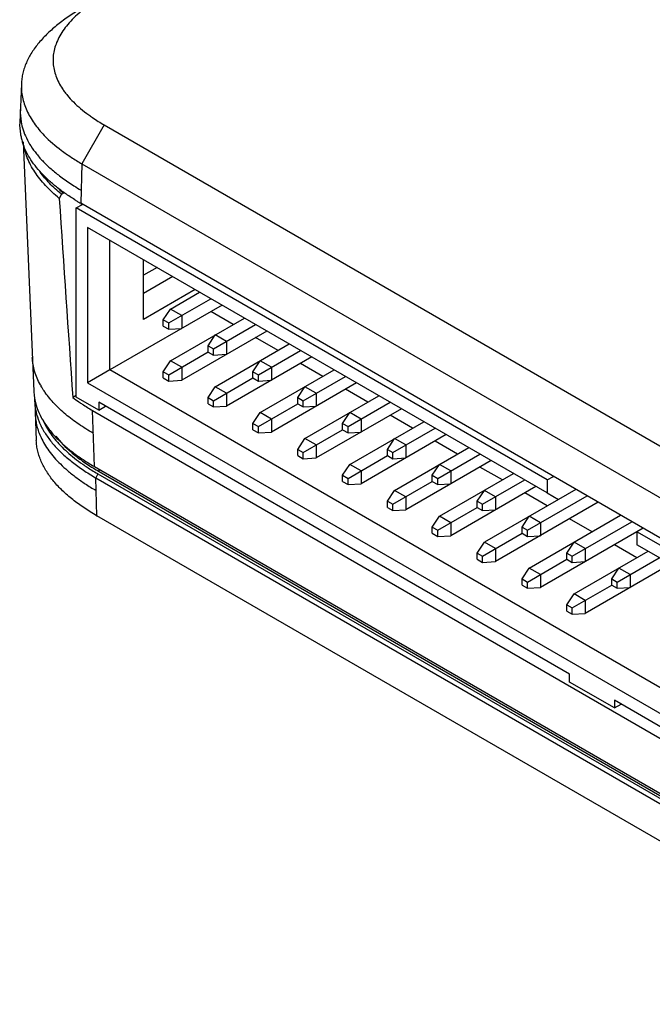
# Model space of a CAD drawing. Header units: inches. Extents: x 0 to 22, y 0 to 17.
# Tile 21 of 27: x 15.4 to 16.4, y 12.3 to 13.8. Entities that reach past the tile are written whole.
import ezdxf

# ---------------------------------------------------------------- set-up
doc = ezdxf.new("R2010")
doc.units = ezdxf.units.IN
doc.header["$LTSCALE"] = 1.21
doc.header["$MEASUREMENT"] = 0
doc.layers.get('0').update_dxf_attribs({"linetype": 'CONTINUOUS'})
doc.layers.add('COSMETIC', color=7, linetype='CONTINUOUS')

msp = doc.modelspace()

# ---------------------------------------------------------------- linework, layer by layer
at = {"color": 7, "linetype": 'CONTINUOUS'}
for p, q in [((15.439, 13.7414), (15.4363, 13.6803)), ((15.5697, 13.6764), (15.5343, 13.6151)), ((15.5697, 13.6764), (17.1621, 12.7569)), ((15.4416, 13.6496), (15.4584, 13.2569)), ((15.5343, 13.6151), (15.5325, 13.553)), ((15.5343, 13.6151), (17.1268, 12.6957)), ((15.502, 13.5672), (15.4986, 13.5607)), ((15.502, 13.5672), (15.5052, 13.569)), ((15.5051, 13.571), (15.5052, 13.569)), ((15.5255, 13.5455), (15.5353, 13.5512)), ((17.1249, 12.6335), (15.5325, 13.553)), ((15.533, 13.5526), (15.5331, 13.5506)), ((15.5331, 13.5506), (15.5332, 13.55)), ((15.5255, 13.2475), (15.5255, 13.5455)), ((16.268, 13.1169), (15.5255, 13.5455)), ((15.5432, 13.5149), (15.5432, 13.27)), ((16.268, 13.0964), (15.5432, 13.5149)), ((15.5785, 13.2904), (15.5785, 13.4945)), ((15.6316, 13.37), (15.6316, 13.4639)), ((15.6528, 13.4517), (15.6316, 13.4394)), ((15.6775, 13.4374), (15.6316, 13.4108)), ((15.7129, 13.4169), (15.6316, 13.37)), ((15.674, 13.3863), (15.7199, 13.4129)), ((15.7553, 13.3924), (15.5785, 13.2904)), ((15.6712, 13.3643), (15.7376, 13.4026)), ((15.6627, 13.3692), (15.674, 13.3863)), ((15.6917, 13.3761), (15.674, 13.3863)), ((15.6917, 13.3761), (15.6917, 13.3557)), ((15.773, 13.3618), (15.7376, 13.3823)), ((15.6627, 13.3594), (15.6627, 13.3692)), ((15.6627, 13.3692), (15.6712, 13.3643)), ((15.6712, 13.3545), (15.6712, 13.3643)), ((15.674, 13.3047), (15.7907, 13.372)), ((15.7419, 13.3234), (15.8083, 13.3618)), ((15.6627, 13.3594), (15.6712, 13.3545)), ((15.6712, 13.3545), (15.6917, 13.3557)), ((15.826, 13.3516), (15.6917, 13.2741)), ((15.7334, 13.3283), (15.7447, 13.3455)), ((15.7624, 13.3353), (15.7447, 13.3455)), ((15.7447, 13.2638), (15.8614, 13.3312)), ((15.7624, 13.3353), (15.7624, 13.3149)), ((15.8437, 13.321), (15.8083, 13.3414)), ((15.6712, 13.2826), (15.7334, 13.3186)), ((15.7334, 13.3185), (15.7334, 13.3283)), ((15.7334, 13.3283), (15.7419, 13.3234)), ((15.7334, 13.3185), (15.7419, 13.3137)), ((15.7419, 13.3137), (15.7419, 13.3234)), ((15.7419, 13.3137), (15.7624, 13.3149)), ((15.8126, 13.2826), (15.879, 13.321)), ((15.6627, 13.2875), (15.674, 13.3047)), ((15.6917, 13.2945), (15.674, 13.3047)), ((15.8967, 13.3108), (15.7624, 13.2332)), ((15.8041, 13.2875), (15.8154, 13.3047)), ((15.8331, 13.2945), (15.8154, 13.3047)), ((15.9144, 13.2802), (15.8791, 13.3006)), ((15.5785, 13.2904), (15.5432, 13.27)), ((17.1342, 12.3922), (15.5785, 13.2904)), ((15.6627, 13.2777), (15.6627, 13.2875)), ((15.6627, 13.2875), (15.6712, 13.2826)), ((15.6917, 13.2945), (15.6917, 13.2741)), ((15.8041, 13.2777), (15.8041, 13.2875)), ((15.8041, 13.2875), (15.8126, 13.2826)), ((15.8154, 13.223), (15.9321, 13.2904)), ((15.8331, 13.2945), (15.8331, 13.274)), ((15.5432, 13.27), (17.1342, 12.3514)), ((15.6627, 13.2777), (15.6712, 13.2728)), ((15.6712, 13.2728), (15.6712, 13.2826)), ((15.6712, 13.2728), (15.6917, 13.2741)), ((15.7419, 13.2418), (15.8041, 13.2777)), ((15.8041, 13.2777), (15.8126, 13.2728)), ((15.8126, 13.2728), (15.8126, 13.2826)), ((15.8126, 13.2728), (15.8331, 13.274)), ((15.9674, 13.27), (15.8331, 13.1924)), ((15.8833, 13.2418), (15.9498, 13.2802)), ((15.7334, 13.2467), (15.7447, 13.2638)), ((15.7624, 13.2536), (15.7447, 13.2638)), ((15.7624, 13.2536), (15.7624, 13.2332)), ((15.8748, 13.2467), (15.8861, 13.2638)), ((15.9038, 13.2536), (15.8861, 13.2638)), ((15.9038, 13.2536), (15.9038, 13.2332)), ((15.9851, 13.2394), (15.9498, 13.2598)), ((15.4599, 13.2401), (15.4625, 13.179)), ((15.5255, 13.2499), (15.52, 13.2467)), ((15.5609, 13.2271), (15.5255, 13.2475)), ((15.5609, 13.2394), (15.5609, 13.2271)), ((16.3033, 12.8107), (15.5609, 13.2394)), ((15.7334, 13.2369), (15.7334, 13.2467)), ((15.7334, 13.2467), (15.7419, 13.2418)), ((15.7334, 13.2369), (15.7419, 13.232)), ((15.7419, 13.232), (15.7419, 13.2418)), ((15.8126, 13.201), (15.8748, 13.2369)), ((15.8748, 13.2369), (15.8748, 13.2467)), ((15.8748, 13.2467), (15.8833, 13.2418)), ((15.8748, 13.2369), (15.8833, 13.232)), ((15.8833, 13.232), (15.8833, 13.2418)), ((15.8861, 13.1822), (16.0028, 13.2495)), ((15.954, 13.201), (16.0205, 13.2393)), ((15.554, 13.138), (15.5512, 13.2264)), ((15.5512, 13.2264), (17.1253, 12.3176)), ((15.5609, 13.2271), (15.5715, 13.2332)), ((15.7419, 13.232), (15.7624, 13.2332)), ((15.8041, 13.2059), (15.8154, 13.223)), ((15.8331, 13.2128), (15.8154, 13.223)), ((15.8833, 13.232), (15.9038, 13.2332)), ((16.0381, 13.2291), (15.9038, 13.1516)), ((15.9455, 13.2059), (15.9568, 13.223)), ((15.9745, 13.2128), (15.9568, 13.223)), ((15.8041, 13.1961), (15.8041, 13.2059)), ((15.8041, 13.2059), (15.8126, 13.201)), ((15.8331, 13.2128), (15.8331, 13.1924)), ((15.9455, 13.1961), (15.9455, 13.2059)), ((15.9455, 13.2059), (15.954, 13.201)), ((15.9568, 13.1414), (16.0735, 13.2087)), ((15.9745, 13.2128), (15.9745, 13.1924)), ((16.0558, 13.1985), (16.0205, 13.2189)), ((15.8041, 13.1961), (15.8126, 13.1912)), ((15.8126, 13.1912), (15.8126, 13.201)), ((15.8126, 13.1912), (15.8331, 13.1924)), ((15.8833, 13.1601), (15.9455, 13.1961)), ((15.9455, 13.1961), (15.954, 13.1912)), ((15.954, 13.1912), (15.954, 13.201)), ((15.954, 13.1912), (15.9745, 13.1924)), ((16.0247, 13.1601), (16.0912, 13.1985)), ((15.8748, 13.165), (15.8861, 13.1822)), ((15.9038, 13.172), (15.8861, 13.1822)), ((16.1089, 13.1883), (15.9745, 13.1107)), ((16.0162, 13.165), (16.0275, 13.1822)), ((16.0452, 13.172), (16.0275, 13.1822)), ((16.1265, 13.1577), (16.0912, 13.1781)), ((15.8748, 13.1552), (15.8748, 13.165)), ((15.8748, 13.165), (15.8833, 13.1601)), ((15.8833, 13.1503), (15.8833, 13.1601)), ((15.9038, 13.172), (15.9038, 13.1516)), ((16.0162, 13.1552), (16.0162, 13.165)), ((16.0162, 13.165), (16.0247, 13.1601)), ((16.0247, 13.1503), (16.0247, 13.1601)), ((16.0275, 13.1005), (16.1442, 13.1679)), ((16.0452, 13.172), (16.0452, 13.1516)), ((15.8748, 13.1552), (15.8833, 13.1503)), ((15.8833, 13.1503), (15.9038, 13.1516)), ((15.954, 13.1193), (16.0162, 13.1552)), ((16.0162, 13.1552), (16.0247, 13.1503)), ((16.0247, 13.1503), (16.0452, 13.1516)), ((16.1796, 13.1475), (16.0452, 13.0699)), ((16.0954, 13.1193), (16.1619, 13.1577)), ((15.554, 13.138), (17.1281, 12.2292)), ((15.5614, 13.1302), (15.5614, 13.1337)), ((15.5614, 13.1302), (17.1355, 12.2214)), ((15.9455, 13.1242), (15.9568, 13.1414)), ((15.9745, 13.1312), (15.9568, 13.1414)), ((15.9745, 13.1312), (15.9745, 13.1107)), ((16.0869, 13.1242), (16.0983, 13.1414)), ((16.1159, 13.1312), (16.0983, 13.1414)), ((16.1159, 13.1312), (16.1159, 13.1107)), ((16.1973, 13.1169), (16.1619, 13.1373)), ((15.5596, 13.1266), (15.5561, 13.1204)), ((15.5579, 13.0603), (15.5561, 13.1204)), ((15.5561, 13.1204), (17.126, 12.2141)), ((15.5591, 13.1269), (15.5596, 13.1266)), ((15.5596, 13.1266), (17.1295, 12.2203)), ((15.9455, 13.1144), (15.9455, 13.1242)), ((15.9455, 13.1242), (15.954, 13.1193)), ((15.9455, 13.1144), (15.954, 13.1095)), ((15.954, 13.1095), (15.954, 13.1193)), ((16.0247, 13.0785), (16.0869, 13.1144)), ((16.0869, 13.1144), (16.0869, 13.1242)), ((16.0869, 13.1242), (16.0954, 13.1193)), ((16.0869, 13.1144), (16.0954, 13.1095)), ((16.0954, 13.1095), (16.0954, 13.1193)), ((16.0983, 13.0597), (16.2149, 13.1271)), ((16.1661, 13.0785), (16.2326, 13.1169)), ((16.268, 13.1169), (16.2778, 13.1225)), ((16.268, 13.1169), (16.268, 13.0964)), ((15.954, 13.1095), (15.9745, 13.1107)), ((16.0162, 13.0834), (16.0275, 13.1005)), ((16.0452, 13.0903), (16.0275, 13.1005)), ((16.0954, 13.1095), (16.1159, 13.1107)), ((16.2503, 13.1067), (16.1159, 13.0291)), ((16.1576, 13.0834), (16.169, 13.1005)), ((16.3131, 13.1021), (16.169, 13.0189)), ((16.1866, 13.0903), (16.169, 13.1005)), ((16.268, 13.076), (16.2326, 13.0965)), ((16.0162, 13.0736), (16.0162, 13.0834)), ((16.0162, 13.0834), (16.0247, 13.0785)), ((16.0452, 13.0903), (16.0452, 13.0699)), ((16.1576, 13.0736), (16.1576, 13.0834)), ((16.1576, 13.0834), (16.1661, 13.0785)), ((16.1866, 13.0903), (16.1866, 13.0699)), ((16.3485, 13.0817), (16.1866, 12.9883)), ((16.2368, 13.0377), (16.3308, 13.0919)), ((16.268, 13.0964), (16.2856, 13.0862)), ((16.0162, 13.0736), (16.0247, 13.0687)), ((16.0247, 13.0687), (16.0247, 13.0785)), ((16.0247, 13.0687), (16.0452, 13.0699)), ((16.0954, 13.0377), (16.1576, 13.0736)), ((16.1576, 13.0736), (16.1661, 13.0687)), ((16.1661, 13.0687), (16.1661, 13.0785)), ((16.1661, 13.0687), (16.1866, 13.0699)), ((15.5575, 13.0605), (15.5579, 13.0603)), ((17.1632, 12.1336), (15.5579, 13.0603)), ((16.0869, 13.0426), (16.0983, 13.0597)), ((16.1159, 13.0495), (16.0983, 13.0597)), ((16.2284, 13.0426), (16.2397, 13.0597)), ((16.2397, 12.9781), (16.3838, 13.0613)), ((16.2574, 13.0495), (16.2397, 13.0597)), ((16.3387, 13.0352), (16.3033, 13.0556)), ((16.3076, 12.9968), (16.4015, 13.0511)), ((16.0869, 13.0328), (16.0869, 13.0426)), ((16.0869, 13.0426), (16.0954, 13.0377)), ((16.0954, 13.0279), (16.0954, 13.0377)), ((16.1159, 13.0495), (16.1159, 13.0291)), ((16.2284, 13.0328), (16.2284, 13.0426)), ((16.2284, 13.0426), (16.2368, 13.0377)), ((16.2368, 13.0279), (16.2368, 13.0377)), ((16.2574, 13.0495), (16.2574, 13.0291)), ((16.4192, 13.0409), (16.2574, 12.9474)), ((16.4094, 13.0352), (16.4094, 13.0148)), ((16.9821, 12.7045), (16.4094, 13.0352)), ((16.0869, 13.0328), (16.0954, 13.0279)), ((16.0954, 13.0279), (16.1159, 13.0291)), ((16.1576, 13.0017), (16.169, 13.0189)), ((16.1661, 12.9968), (16.2284, 13.0328)), ((16.1866, 13.0087), (16.169, 13.0189)), ((16.2284, 13.0328), (16.2368, 13.0279)), ((16.2368, 13.0279), (16.2574, 13.0291)), ((16.2991, 13.0017), (16.3104, 13.0189)), ((16.3281, 13.0087), (16.3104, 13.0189)), ((16.1866, 13.0087), (16.1866, 12.9883)), ((16.3104, 12.9372), (16.4271, 13.0046)), ((16.3281, 13.0087), (16.3281, 12.9883)), ((16.4094, 12.9944), (16.374, 13.0148)), ((17.1342, 12.5963), (16.4094, 13.0148)), ((16.1576, 12.9919), (16.1576, 13.0017)), ((16.1576, 13.0017), (16.1661, 12.9968)), ((16.1576, 12.9919), (16.1661, 12.987)), ((16.1661, 12.987), (16.1661, 12.9968)), ((16.1661, 12.987), (16.1866, 12.9883)), ((16.2368, 12.956), (16.2991, 12.9919)), ((16.2991, 12.9919), (16.2991, 13.0017)), ((16.2991, 13.0017), (16.3076, 12.9968)), ((16.2991, 12.9919), (16.3076, 12.987)), ((16.3076, 12.987), (16.3076, 12.9968)), ((16.3076, 12.987), (16.3281, 12.9883)), ((16.3783, 12.956), (16.4447, 12.9944)), ((16.2284, 12.9609), (16.2397, 12.9781)), ((16.2574, 12.9678), (16.2397, 12.9781)), ((16.4624, 12.9842), (16.3281, 12.9066)), ((16.3698, 12.9609), (16.3811, 12.978)), ((16.3988, 12.9678), (16.3811, 12.978)), ((16.2284, 12.9511), (16.2284, 12.9609)), ((16.2284, 12.9609), (16.2368, 12.956)), ((16.2574, 12.9678), (16.2574, 12.9474)), ((16.3698, 12.9511), (16.3698, 12.9609)), ((16.3698, 12.9609), (16.3783, 12.956)), ((16.3988, 12.9678), (16.3988, 12.9474)), ((16.2284, 12.9511), (16.2368, 12.9462)), ((16.2368, 12.9462), (16.2368, 12.956)), ((16.2368, 12.9462), (16.2574, 12.9474)), ((16.3076, 12.9152), (16.3698, 12.9511)), ((16.3698, 12.9511), (16.3783, 12.9462)), ((16.3783, 12.9462), (16.3783, 12.956)), ((16.3783, 12.9462), (16.3988, 12.9474)), ((16.2991, 12.9201), (16.3104, 12.9372)), ((16.3281, 12.927), (16.3104, 12.9372)), ((16.3281, 12.927), (16.3281, 12.9066)), ((16.2991, 12.9103), (16.2991, 12.9201)), ((16.2991, 12.9201), (16.3076, 12.9152)), ((16.2991, 12.9103), (16.3076, 12.9054)), ((16.3076, 12.9054), (16.3076, 12.9152)), ((16.3076, 12.9054), (16.3281, 12.9066)), ((16.3033, 12.7984), (16.3033, 12.8107)), ((16.374, 12.7576), (16.3033, 12.7984)), ((16.374, 12.7698), (16.374, 12.7576)), ((17.1165, 12.3412), (16.374, 12.7698)), ((16.374, 12.7576), (16.3846, 12.7637))]:
    msp.add_line(p, q, dxfattribs=at)
for centre, radius, start, end in [((15.5261, 13.6968), 0.0889, 177.5475, 190.1947), ((15.5246, 13.6765), 0.0884, 177.5262, 189.4649), ((15.5281, 13.6771), 0.0918, 189.4532, 193.2152), ((15.5321, 13.678), 0.096, 193.2345, 197.336), ((15.7135, 13.8864), 0.3611, 237.9397, 240.0315), ((15.6562, 13.7502), 0.2358, 228.0656, 230.2011), ((160.0699, 23.2791), 144.8976, 183.845752, 183.970199), ((15.7036, 13.8511), 0.3437, 238.3223, 239.0329), ((15.7098, 13.8614), 0.3558, 239.0375, 240.1114), ((15.5469, 13.2608), 0.0885, 182.4873, 189.0739), ((15.575, 13.3255), 0.1212, 208.9527, 209.8191), ((15.5479, 13.2439), 0.0881, 177.5322, 182.4842), ((15.6924, 13.4796), 0.2897, 233.4801, 235.8119), ((15.7291, 13.4219), 0.3405, 238.2326, 240.0556), ((15.7385, 13.4373), 0.3545, 238.2579, 240.0245), ((15.7466, 13.4493), 0.3802, 238.1197, 239.9135)]:
    msp.add_arc(centre, radius, start, end, dxfattribs=at)
for points, knots in [([(15.534, 13.8599), (15.5273, 13.856), (15.5144, 13.848), (15.4964, 13.835), (15.4804, 13.8211), (15.4665, 13.8064), (15.4569, 13.7934), (15.4506, 13.7826), (15.4467, 13.7746), (15.4435, 13.7664), (15.4412, 13.7581), (15.4396, 13.7498), (15.4391, 13.7442), (15.439, 13.7414)], [0, 0, 0, 0, 0.146498, 0.287203, 0.421372, 0.548716, 0.669477, 0.72756, 0.784178, 0.839463, 0.893643, 0.947039, 1, 1, 1, 1]), ([(15.5329, 13.8552), (15.529, 13.8519), (15.5217, 13.8454), (15.5094, 13.8322), (15.4997, 13.8184), (15.4934, 13.8042), (15.4904, 13.794), (15.4888, 13.7838), (15.4888, 13.7737), (15.4902, 13.7635), (15.4932, 13.7533), (15.4977, 13.7431), (15.5026, 13.7347), (15.5074, 13.7279), (15.5129, 13.7209), (15.5211, 13.7121), (15.5324, 13.7018), (15.5408, 13.6953), (15.5453, 13.6921)], [0, 0, 0, 0, 0.077293, 0.148213, 0.273131, 0.329158, 0.38226, 0.433565, 0.484247, 0.535476, 0.588428, 0.644234, 0.703977, 0.735668, 0.76873, 0.839291, 0.916223, 1, 1, 1, 1]), ([(15.439, 13.7414), (15.4388, 13.7378), (15.4389, 13.7307), (15.4404, 13.72), (15.4432, 13.7094), (15.4473, 13.699), (15.4526, 13.6888), (15.4613, 13.6753), (15.4693, 13.6659), (15.475, 13.6599)], [0, 0, 0, 0, 0.116165, 0.233195, 0.352019, 0.473524, 0.598578, 0.727823, 1, 1, 1, 1]), ([(15.5453, 13.6921), (15.5471, 13.6907), (15.5551, 13.6852), (15.5633, 13.68), (15.5697, 13.6763)], [0, 0, 0, 0, 0.238125, 1, 1, 1, 1]), ([(15.4385, 13.6811), (15.4393, 13.6768), (15.4415, 13.6682), (15.4467, 13.6555), (15.4538, 13.6428), (15.4629, 13.6302), (15.4742, 13.6175), (15.4877, 13.6049), (15.5037, 13.5923), (15.5155, 13.5844), (15.5218, 13.5804)], [0, 0, 0, 0, 0.096731, 0.197841, 0.305206, 0.420548, 0.545624, 0.682414, 0.832989, 1, 1, 1, 1]), ([(15.475, 13.6599), (15.4833, 13.6513), (15.4973, 13.6393), (15.5177, 13.6251), (15.5287, 13.6184), (15.5343, 13.6151)], [0, 0, 0, 0, 0.480765, 0.735959, 1, 1, 1, 1]), ([(15.5231, 13.5585), (15.5181, 13.5617), (15.5083, 13.5681), (15.4944, 13.5783), (15.4818, 13.5891), (15.4704, 13.6003), (15.4604, 13.6119), (15.452, 13.624), (15.4452, 13.6365), (15.4418, 13.6451), (15.4405, 13.6494)], [0, 0, 0, 0, 0.142013, 0.279471, 0.411951, 0.539293, 0.661549, 0.778826, 0.891412, 1, 1, 1, 1]), ([(15.4986, 13.5607), (15.4947, 13.5639), (15.4873, 13.5703), (15.4771, 13.5805), (15.468, 13.5911), (15.4601, 13.602), (15.4534, 13.6131), (15.4481, 13.6246), (15.4443, 13.6362), (15.4426, 13.6441), (15.4421, 13.648)], [0, 0, 0, 0, 0.140297, 0.275989, 0.406981, 0.53333, 0.655238, 0.773142, 0.887756, 1, 1, 1, 1]), ([(15.502, 13.5672), (15.4954, 13.5726), (15.4835, 13.5835), (15.4731, 13.5959), (15.4686, 13.602)], [0, 0, 0, 0, 0.528823, 1, 1, 1, 1]), ([(15.4689, 13.2668), (15.467, 13.2703), (15.4636, 13.2772), (15.4596, 13.288), (15.4571, 13.299), (15.4563, 13.3064), (15.4561, 13.3101)], [0, 0, 0, 0, 0.259192, 0.510982, 0.757154, 1, 1, 1, 1]), ([(15.4766, 13.2546), (15.476, 13.2555), (15.4736, 13.2589), (15.4713, 13.2625), (15.4698, 13.2652)], [0, 0, 0, 0, 0.253409, 1, 1, 1, 1]), ([(15.5524, 13.1903), (15.5445, 13.1948), (15.5296, 13.2041), (15.5122, 13.2172), (15.4996, 13.2283), (15.4885, 13.2394), (15.481, 13.2484), (15.4766, 13.2546)], [0, 0, 0, 0, 0.270417, 0.5279, 0.651396, 0.771258, 1, 1, 1, 1]), ([(15.4595, 13.2468), (15.4603, 13.2414), (15.4631, 13.2305), (15.4701, 13.2149), (15.4798, 13.1997), (15.4876, 13.1903), (15.4919, 13.1857)], [0, 0, 0, 0, 0.23397, 0.476831, 0.731718, 1, 1, 1, 1]), ([(15.4599, 13.2401), (15.46, 13.2374), (15.4605, 13.2321), (15.4624, 13.2215), (15.4657, 13.2111), (15.4703, 13.2009), (15.4745, 13.1934), (15.4793, 13.1859), (15.4866, 13.1761), (15.4971, 13.1642), (15.5117, 13.1508), (15.528, 13.1381), (15.5398, 13.1303), (15.5459, 13.1265)], [0, 0, 0, 0, 0.053668, 0.107759, 0.218172, 0.275034, 0.333213, 0.392846, 0.454021, 0.581095, 0.714591, 0.85433, 1, 1, 1, 1]), ([(15.5296, 13.2399), (15.5314, 13.2387), (15.5384, 13.234), (15.5457, 13.2296), (15.5512, 13.2264)], [0, 0, 0, 0, 0.246007, 1, 1, 1, 1]), ([(15.4608, 13.2198), (15.4609, 13.2168), (15.4615, 13.2107), (15.4633, 13.2017), (15.466, 13.1926), (15.4685, 13.1867), (15.4699, 13.1837)], [0, 0, 0, 0, 0.242007, 0.487617, 0.739427, 1, 1, 1, 1]), ([(15.4717, 13.2138), (15.4732, 13.2101), (15.4767, 13.2027), (15.4833, 13.192), (15.4912, 13.1815), (15.5005, 13.1711), (15.511, 13.1609), (15.5228, 13.151), (15.5358, 13.1414), (15.5451, 13.1354), (15.5498, 13.1324)], [0, 0, 0, 0, 0.104027, 0.213115, 0.328005, 0.449254, 0.577137, 0.711646, 0.852665, 1, 1, 1, 1]), ([(15.5575, 13.0605), (15.5509, 13.0644), (15.538, 13.0724), (15.52, 13.0855), (15.5039, 13.0994), (15.49, 13.114), (15.4804, 13.1271), (15.4741, 13.1378), (15.4702, 13.1459), (15.4671, 13.1541), (15.4647, 13.1623), (15.4631, 13.1707), (15.4626, 13.1762), (15.4625, 13.179)], [0, 0, 0, 0, 0.146499, 0.287204, 0.421373, 0.548716, 0.669477, 0.72756, 0.784178, 0.839463, 0.893643, 0.947039, 1, 1, 1, 1]), ([(15.4699, 13.1837), (15.4715, 13.1802), (15.4754, 13.173), (15.4823, 13.1626), (15.4907, 13.1521), (15.5005, 13.1417), (15.512, 13.1312), (15.5251, 13.1208), (15.5401, 13.1104), (15.5509, 13.1037), (15.5567, 13.1004)], [0, 0, 0, 0, 0.096707, 0.199111, 0.308252, 0.425326, 0.551577, 0.688304, 0.837178, 1, 1, 1, 1]), ([(15.4919, 13.1857), (15.4961, 13.1812), (15.5051, 13.1724), (15.5199, 13.1602), (15.5363, 13.1486), (15.548, 13.1415), (15.554, 13.138)], [0, 0, 0, 0, 0.234362, 0.479701, 0.735333, 1, 1, 1, 1]), ([(15.493, 13.1861), (15.5002, 13.1769), (15.5133, 13.1638), (15.5337, 13.1477), (15.5456, 13.1398), (15.552, 13.1358)], [0, 0, 0, 0, 0.448817, 0.709235, 1, 1, 1, 1])]:
    msp.add_open_spline(points, degree=3, knots=knots, dxfattribs=at)
at = {"layer": 'COSMETIC', "color": 4, "linetype": 'CONTINUOUS'}
msp.add_line((15.6528, 13.4517), (15.6316, 13.4394), dxfattribs=at)

doc.saveas('drawing.dxf')
